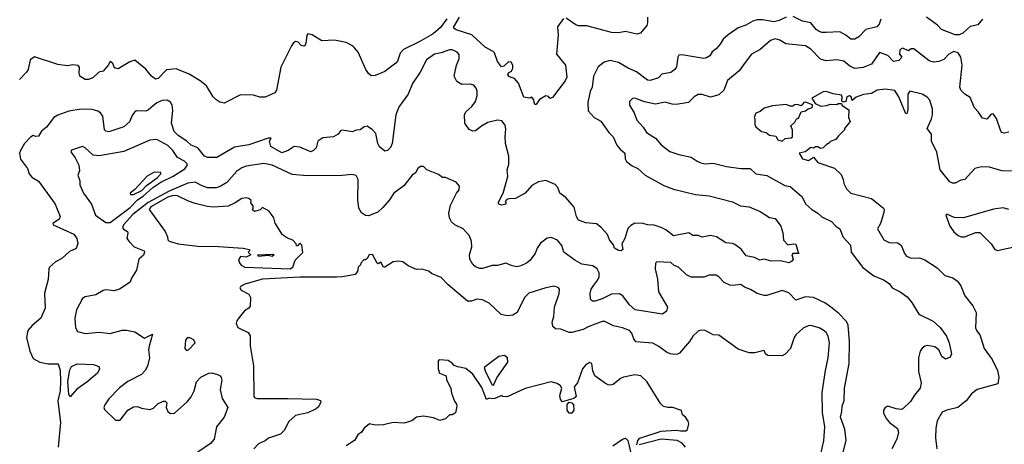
# Model space of a CAD drawing. Extents: x 1678759 to 1859541, y 384609 to 522867.
# Tile 56 of 256: x 1773818 to 1780982, y 397697 to 400787. Entities that reach past the tile are written whole.
import ezdxf

# ---------------------------------------------------------------- set-up
doc = ezdxf.new("R2010")
doc.units = 0

msp = doc.modelspace()

# ---------------------------------------------------------------- linework, layer by layer
at = {"layer": '0CON20XD'}
for points in [[(1780085, 400791.2), (1780072.7, 400755), (1780055, 400735.5), (1779974, 400716), (1779925, 400661.4), (1779895, 400644.3), (1779865, 400644.2), (1779828.6, 400675), (1779785, 400698.2), (1779685, 400694.5), (1779655, 400692.7), (1779635, 400700), (1779613.1, 400715), (1779575, 400764.4), (1779515, 400775.7), (1779445, 400810.6)], [(1776926.6, 400793.4), (1776879.2, 400730.8), (1776825.6, 400684.4), (1776725, 400625.4), (1776611.1, 400568.9), (1776587.2, 400542.8), (1776566.9, 400485), (1776555, 400470), (1776475, 400409.1), (1776405, 400380.6), (1776375, 400378), (1776355, 400396), (1776336.7, 400425), (1776280.9, 400550.9), (1776244.2, 400594.2), (1776192.1, 400622.1), (1776108, 400638), (1776015, 400632.5), (1775945, 400675.7), (1775915, 400683.3), (1775907.7, 400672.3), (1775900.8, 400615), (1775892.3, 400597.7), (1775885, 400594), (1775865, 400600), (1775845, 400623.3), (1775825, 400628.8), (1775810.3, 400619.7), (1775795, 400597.5), (1775718.7, 400441.3), (1775685.7, 400275), (1775675, 400254), (1775605, 400224), (1775565, 400223.8), (1775518.8, 400238.8), (1775425, 400240), (1775305, 400180), (1775275, 400186.7), (1775245, 400206.2), (1775225, 400226.2), (1775176, 400306), (1775131.7, 400341.7), (1775050.3, 400390.3), (1774955, 400430.4), (1774885, 400422.5), (1774825, 400359.2), (1774805, 400354.4), (1774776.2, 400375), (1774735, 400426.2), (1774655, 400493.1), (1774619.3, 400480.7), (1774535, 400428.8), (1774507, 400437), (1774495, 400467.5), (1774475, 400482.5), (1774462.5, 400455), (1774425, 400413.3), (1774392.5, 400405), (1774350, 400365), (1774317.6, 400352.4), (1774295, 400351.1), (1774254.2, 400375), (1774249.2, 400395), (1774251.7, 400441.7), (1774243.8, 400453.8), (1774205, 400458.8), (1774165, 400451.2), (1774095, 400460), (1773925, 400516), (1773894.2, 400495), (1773879.2, 400425), (1773868, 400405), (1773815, 400352.9)], [(1777774.5, 400795.5), (1777731.2, 400735), (1777735.7, 400675), (1777723.3, 400535), (1777790, 400455), (1777798, 400368), (1777788, 400342), (1777695, 400221.2), (1777675, 400212.5), (1777665, 400227.5), (1777645, 400232.5), (1777600, 400205), (1777575, 400170), (1777565, 400170), (1777557.5, 400205), (1777545, 400222.5), (1777525, 400216.7), (1777485, 400222.5), (1777447.5, 400325), (1777419.3, 400359.3), (1777381.7, 400371.7), (1777370, 400385), (1777375, 400400), (1777396.4, 400413.6), (1777406.1, 400433.9), (1777406.1, 400456.1), (1777395, 400477.5), (1777375, 400480), (1777340, 400450), (1777323.9, 400443.9), (1777295, 400482.5), (1777272.5, 400545), (1777262.5, 400555), (1777205, 400587.5), (1777107.1, 400677.1), (1776992.6, 400712.6), (1776976.2, 400725), (1776976.2, 400735), (1777016.9, 400805)], [(1779395.5, 400804.5), (1779345, 400780.5), (1779305, 400772.1), (1779223.6, 400786.4), (1779185, 400786.5), (1779152.8, 400777.2), (1779102.6, 400747.4), (1779045, 400728.5), (1778972.5, 400677.5), (1778935.6, 400645), (1778915, 400608), (1778885, 400575.8), (1778855.7, 400554.3), (1778840, 400525), (1778815, 400508.9), (1778795, 400503.8), (1778635, 400531.4), (1778615, 400528.8), (1778606, 400515), (1778596.9, 400445), (1778584.2, 400425), (1778555, 400402.9), (1778490.3, 400389.7), (1778465, 400364.4), (1778405, 400343.9), (1778385, 400346.2), (1778305, 400407.1), (1778245.8, 400435), (1778175, 400475.6), (1778115, 400490), (1778070.9, 400479.1), (1778026.5, 400443.5), (1777994.1, 400375.9), (1777984.5, 400295.5), (1777970, 400265), (1777951.4, 400185), (1777955, 400123.8), (1777998, 400075), (1778047.6, 400047.6), (1778105, 399966), (1778136, 399935), (1778163.7, 399873.7), (1778186, 399845), (1778221.4, 399815), (1778224.3, 399775), (1778234.2, 399755), (1778274.6, 399724.6), (1778315.8, 399705), (1778368, 399655), (1778505, 399581.4), (1778574.7, 399554.7), (1778735.4, 399515.4), (1778835.5, 399505.5), (1779005, 399462.5), (1779062.5, 399432.5), (1779125, 399424.2), (1779205, 399392), (1779275, 399348), (1779315, 399341.2), (1779356.7, 399285), (1779371.2, 399235), (1779375, 399182.5), (1779407.7, 399147.7), (1779445, 399156.7), (1779465, 399152.5), (1779482.5, 399092.5), (1779490, 399085), (1779442.5, 399085), (1779437.5, 399075), (1779445.9, 399044.1), (1779435, 399026.2), (1779415, 399017.5), (1779355, 399032), (1779285, 399030.8), (1779235, 399043.3), (1779203, 399037), (1779165, 399056.2), (1779105, 399069.2), (1779067, 399117), (1779020.7, 399150.7), (1779005, 399157.5), (1778955, 399162), (1778887.7, 399207.7), (1778845, 399216), (1778785, 399203.8), (1778755, 399216.7), (1778715, 399216.2), (1778686.1, 399236.1), (1778575, 399214.2), (1778518.9, 399258.9), (1778485, 399275.6), (1778435, 399291.4), (1778385, 399294.5), (1778355, 399304.4), (1778295, 399305.6), (1778265, 399289.4), (1778243.3, 399266.7), (1778221.5, 399195), (1778199.2, 399155), (1778206, 399114), (1778194, 399106), (1778175, 399107.1), (1778145.8, 399125), (1778137.6, 399147.6), (1778108.9, 399185), (1778094.4, 399224.4), (1778047.3, 399277.3), (1778015, 399301.2), (1777937.6, 399307.6), (1777885, 399328.1), (1777868.8, 399355), (1777851.7, 399421.7), (1777792.9, 399492.9), (1777749.2, 399525), (1777734.2, 399565), (1777715, 399587.5), (1777645, 399616.2), (1777592.7, 399607.3), (1777545, 399581.2), (1777495, 399525.7), (1777425, 399485.5), (1777375.8, 399484.2), (1777361.7, 399478.3), (1777350, 399465), (1777356.2, 399456.2), (1777355, 399443.3), (1777325, 399437.5), (1777305, 399444), (1777300, 399455), (1777335.6, 399524.4), (1777370, 399645), (1777363.8, 399695), (1777376.8, 399735), (1777377.3, 399795), (1777353.6, 399885), (1777350, 399935), (1777356.3, 399993.7), (1777349.4, 400019.4), (1777325, 400051.4), (1777295, 400056.9), (1777225, 400037.9), (1777178.1, 400011.9), (1777135, 399978.2), (1777115, 399975.6), (1777088.7, 399988.7), (1777055.7, 400035), (1777055.5, 400095), (1777065, 400116.9), (1777107.8, 400155), (1777135, 400192), (1777146.5, 400235), (1777146.4, 400266.4), (1777139.3, 400289.3), (1777121.3, 400311.3), (1777095, 400318.1), (1777035, 400315.6), (1776997.6, 400337.6), (1776978.9, 400375), (1776995.5, 400455)], [(1778385.7, 400805), (1778386, 400765), (1778380, 400745), (1778335, 400690), (1778307.7, 400682.3), (1778225, 400700), (1778175, 400690.6), (1778125, 400694.7), (1777945, 400742.9), (1777885, 400742.9), (1777865, 400750), (1777795, 400798)], [(1780825, 400790), (1780789.7, 400750.3), (1780735, 400738.1), (1780681.9, 400688.1), (1780655, 400675.8), (1780625, 400676.8), (1780525.3, 400715.3), (1780496.8, 400746.8), (1780415.2, 400805.2)], [(1781015, 399969.2), (1780982.3, 399962.3), (1780965.7, 399965.7), (1780956.9, 399976.9), (1780925, 400067.5), (1780905, 400100), (1780895, 400102.5), (1780885, 400096.7), (1780855, 400064), (1780825, 400070), (1780793.8, 400115), (1780764.5, 400144.5), (1780735, 400220), (1780696.1, 400246.1), (1780666.7, 400275), (1780658, 400295), (1780676.2, 400455), (1780666.5, 400515), (1780647.1, 400545), (1780614.6, 400555.4), (1780580, 400535), (1780541.7, 400498.3), (1780506.3, 400483.7), (1780466.8, 400476.8), (1780436.6, 400486.6), (1780325, 400574), (1780305, 400573.8), (1780285, 400560), (1780245, 400578.6), (1780231.2, 400575), (1780223.1, 400565), (1780220.8, 400535), (1780236, 400515), (1780215, 400490), (1780175, 400482.5), (1780135, 400525.4), (1780075, 400547.1), (1780015, 400463.6), (1779955, 400437.9), (1779895, 400432.5), (1779858.3, 400448.3), (1779815, 400484.4), (1779765, 400494.2), (1779685, 400487.8), (1779645, 400500.8), (1779575, 400573.6), (1779535, 400596.9), (1779391.9, 400611.9), (1779348.2, 400638.2), (1779315, 400646.6), (1779281.4, 400635), (1779205, 400570.5), (1779143.4, 400536.6), (1779097.3, 400475)], [(1776995.5, 400455), (1777015, 400502.5), (1777015, 400532.5), (1777001.7, 400551.7), (1776965, 400566.9), (1776945, 400567.8), (1776884.8, 400545.2), (1776835, 400537.1), (1776778.8, 400495), (1776730.6, 400405), (1776676.7, 400323.3), (1776645, 400244), (1776579.4, 400155), (1776565.6, 400125), (1776555.6, 400095), (1776526.9, 399885), (1776516.7, 399856.7), (1776495, 399834), (1776475, 399830.8), (1776435, 399861.4), (1776423.9, 399885), (1776408.5, 399958.5), (1776384.3, 399985), (1776345, 400011.5), (1776325, 400007.8), (1776295, 399985.7), (1776266.2, 399983.8), (1776238.8, 399971.2), (1776165, 399984.2), (1776152, 399978), (1776134.3, 399955), (1776102, 399935), (1776022.8, 399927.2), (1775987.6, 399902.4), (1775974, 399855), (1775955.6, 399834.4), (1775935.8, 399824.2), (1775855, 399858.1), (1775815.8, 399864.2), (1775771.2, 399835), (1775725, 399818.9), (1775645.7, 399865), (1775636.1, 399903.9), (1775647.5, 399925), (1775625.6, 399925.6), (1775485, 399876.8), (1775381.7, 399858.3), (1775252.5, 399785), (1775183.3, 399783.3), (1775163.3, 399793.3), (1775115, 399853.3), (1775065, 399874.4), (1775034, 399904), (1774969.6, 399945), (1774942.8, 399972.8), (1774921.8, 400035), (1774931.2, 400125), (1774926.7, 400165), (1774915, 400186), (1774890.3, 400200.3), (1774855, 400199.5), (1774815, 400182.7), (1774788.7, 400161.3), (1774755, 400131.1), (1774735, 400121.5), (1774667.3, 400122.7), (1774655, 400117.5), (1774637.8, 400095), (1774615.4, 400044.6), (1774575, 400007.5), (1774465, 399971.8), (1774445, 399975.6), (1774434.4, 399985), (1774421.8, 400085), (1774405, 400108.6), (1774385, 400121.4), (1774345, 400133.1), (1774265, 400135.7), (1774175, 400121.4), (1774095, 400091.9), (1774066.2, 400075), (1774012.9, 400005), (1773975.8, 399975), (1773955, 399940), (1773935, 399937.5), (1773915, 399944.2), (1773895, 399933.1), (1773853.1, 399886.9), (1773823.2, 399835), (1773816.5, 399815), (1773822.6, 399772.6), (1773874.4, 399705), (1773885.8, 399665), (1773905, 399642), (1773955, 399611.2), (1774058.3, 399468.3), (1774075.6, 399445), (1774111.9, 399355), (1774105.7, 399335), (1774058.6, 399305), (1774060, 399295), (1774211.9, 399225), (1774234.3, 399195), (1774241.7, 399158.3), (1774228.6, 399121.4), (1774180.3, 399099.7), (1774125, 399049.2), (1774078.8, 399025), (1774033.8, 398985), (1774028.8, 398975), (1774025.6, 398895.6), (1773997.5, 398797.5), (1774003.4, 398686.6), (1773972.5, 398615), (1773907.4, 398562.6), (1773876, 398525), (1773866.9, 398475), (1773891.1, 398375), (1773915, 398322), (1773965, 398294.3), (1774025, 398281.4), (1774095, 398282), (1774100.8, 398275), (1774111.9, 398235), (1774114.8, 398155), (1774112.1, 398085), (1774094.2, 398014.2), (1774115.3, 397855), (1774096.5, 397675)], [(1779097.3, 400475), (1779053.5, 400415), (1778967.5, 400345), (1778942.5, 400275), (1778905, 400240), (1778845, 400224), (1778785, 400242), (1778755, 400241.4), (1778725, 400226), (1778683.3, 400185), (1778595, 400170.9), (1778565, 400172.7), (1778515, 400187.9), (1778445, 400172.7), (1778365, 400188.2), (1778295, 400217.1), (1778275.8, 400214.2), (1778255, 400192.5), (1778254.4, 400165), (1778288, 400108), (1778309.4, 400055), (1778355.7, 400005), (1778378, 399965), (1778445, 399925.6), (1778485, 399875.7), (1778548.9, 399828.9), (1778615, 399806.4), (1778705, 399787.1), (1778746.3, 399756.3), (1778774.2, 399745.8), (1778805, 399738.1), (1778865, 399743.3), (1778962.1, 399717.9), (1779065, 399704.5), (1779133.1, 399703.1), (1779173.3, 399665), (1779255, 399653.3), (1779385, 399580.6), (1779425, 399573.1), (1779509.8, 399499.8), (1779539.2, 399445), (1779582, 399405), (1779625, 399380), (1779655, 399351.4), (1779725, 399318.8), (1779756.2, 399285), (1779786.2, 399265), (1779810.6, 399205), (1779862.5, 399145), (1779868.1, 399095), (1779953.7, 398983.7), (1780032.3, 398922.3), (1780103.8, 398895), (1780145, 398866.9), (1780166, 398835), (1780225, 398807.5), (1780275, 398770), (1780309.8, 398729.8), (1780360, 398645), (1780465, 398593.1), (1780516, 398546), (1780561.5, 398485), (1780580.5, 398435), (1780598.6, 398355), (1780587.9, 398332.1), (1780555, 398317.5), (1780527.5, 398335), (1780505.3, 398385.3), (1780476.7, 398406.7), (1780424.5, 398415.5), (1780405, 398410.8), (1780385, 398396), (1780370, 398375), (1780358.1, 398325), (1780357.8, 398227.8), (1780378.2, 398145), (1780371.2, 398105), (1780328.8, 398055), (1780300.7, 398009.3), (1780245, 397954), (1780235, 397950), (1780195, 397954.4), (1780135, 397973.6), (1780114.7, 397965.3), (1780104.4, 397945), (1780103.3, 397925), (1780121.9, 397885), (1780146.1, 397856.1), (1780205, 397811.4), (1780213.5, 397785), (1780199.4, 397735), (1780164.5, 397665)], [(1781035, 399684.2), (1780965, 399687.1), (1780875, 399714.2), (1780816.1, 399716.1), (1780767, 399703), (1780695, 399624.2), (1780665, 399618.6), (1780625, 399597.1), (1780605, 399597.5), (1780585, 399607.5), (1780516.5, 399695), (1780491.9, 399821.9), (1780452.4, 399902.4), (1780452.5, 399955), (1780421.4, 399995), (1780453.6, 400065), (1780460, 400095), (1780460, 400135), (1780440.5, 400200.5), (1780422.2, 400222.2), (1780385, 400245.4), (1780295, 400266.9), (1780279.3, 400245), (1780281.3, 400135), (1780275, 400106.2), (1780265, 400100.8), (1780215, 400225.4), (1780185, 400270.8), (1780115, 400281.5), (1780057.5, 400275), (1780015, 400250), (1779957.7, 400242.3), (1779905, 400222.5), (1779875, 400200), (1779867.5, 400225), (1779855, 400232.5), (1779837.5, 400225), (1779828.3, 400191.7), (1779815, 400187.5), (1779800, 400195), (1779802.5, 400225), (1779797, 400237), (1779736.7, 400246.7), (1779685, 400263.3), (1779665, 400262.5), (1779582.5, 400215), (1779607, 400177), (1779647, 400157), (1779688.3, 400161.7), (1779717, 400173), (1779765, 400170), (1779773, 400177), (1779798.3, 400178.3), (1779801.7, 400161.7), (1779850, 400130), (1779847.5, 400075), (1779860, 400045), (1779820, 399995), (1779820, 399985), (1779775, 399942.5), (1779757.5, 399915), (1779715, 399900), (1779709.3, 399890.7), (1779685, 399877.5), (1779665, 399853.3), (1779645, 399850), (1779625, 399862.5), (1779608.3, 399861.7), (1779595, 399852.5), (1779575, 399857.5), (1779533.6, 399826.4), (1779490, 399815), (1779515, 399773.3), (1779558.3, 399761.7), (1779595, 399787.5), (1779625, 399747.5), (1779745.8, 399705.8), (1779795, 399660), (1779810, 399625), (1779814.3, 399594.3), (1779833.3, 399555), (1779865, 399525.7), (1780016.2, 399485), (1780102.9, 399415), (1780108.6, 399405), (1780106.9, 399385), (1780080.6, 399305), (1780060, 399265), (1780106.2, 399185), (1780145, 399165.8), (1780205, 399164.3), (1780230.8, 399145), (1780255.8, 399085.8), (1780271.2, 399065), (1780305, 399051.1), (1780365, 399054.2), (1780405, 399039.2), (1780495, 398982), (1780550, 398925), (1780607.2, 398907.2), (1780640.8, 398885), (1780665, 398851.2), (1780695, 398778), (1780753.8, 398705), (1780777.7, 398655), (1780771.9, 398545), (1780780, 398525), (1780804.6, 398494.6), (1780813.3, 398465), (1780835.8, 398395), (1780894.6, 398314.6), (1780931.9, 398235), (1780941.8, 398185), (1780935, 398136.7), (1780785.8, 398095), (1780744.3, 398065), (1780705, 398014.2), (1780645, 397964.4), (1780565, 397945.6), (1780529.7, 397930.3), (1780495, 397866.7), (1780484.4, 397815), (1780481.4, 397745), (1780492.5, 397665)], [(1779365, 399902.5), (1779388.3, 399921.7), (1779431.7, 399928.3), (1779440, 399935), (1779440, 399985), (1779430, 400015), (1779459.3, 400040.7), (1779470, 400065), (1779485, 400070), (1779503.6, 400116.4), (1779535, 400123.3), (1779555, 400137.5), (1779580, 400145), (1779587, 400153), (1779586.7, 400166.7), (1779535, 400187.5), (1779522.5, 400185), (1779505, 400160), (1779475, 400170), (1779455, 400167.5), (1779443, 400157), (1779425, 400156.7), (1779395, 400168.8), (1779295, 400160.8), (1779235, 400143.8), (1779205, 400120), (1779174.1, 400105.9), (1779162.5, 400075), (1779167.5, 400065), (1779166.7, 400025), (1779175, 400007.5), (1779215, 399973.3), (1779250, 399965), (1779275, 399947.5), (1779320, 399940), (1779333.6, 399913.6), (1779365, 399902.5)], [(1774445, 399312.1), (1774475, 399312.2), (1774620.6, 399419.4), (1774674.3, 399475), (1774716.9, 399503.1), (1774786.5, 399565), (1774845, 399604.3), (1774935, 399648.4), (1775018.8, 399701.2), (1775037.3, 399725), (1775037.2, 399737.2), (1775017, 399757), (1774965, 399784.5), (1774932.7, 399835), (1774895, 399870.9), (1774815, 399915.5), (1774765, 399911.1), (1774575, 399828.9), (1774395, 399796.7), (1774351.8, 399801.8), (1774295, 399854), (1774275, 399864), (1774195, 399837.5), (1774190, 399825), (1774222, 399782), (1774248.8, 399728.8), (1774252.4, 399687.6), (1774240.8, 399655), (1774254.5, 399615), (1774254.4, 399585), (1774281.1, 399525), (1774340, 399445), (1774368.1, 399365), (1774445, 399312.1)], [(1779793.6, 397575), (1779831.1, 397725), (1779822.1, 397807.9), (1779791.3, 397895), (1779800.5, 397935), (1779801.5, 397975), (1779816.9, 398015), (1779820, 398105), (1779853.1, 398285), (1779856, 398446), (1779846.9, 398565), (1779835, 398590), (1779779, 398649), (1779717.3, 398697.3), (1779675.7, 398725.7), (1779595, 398764.6), (1779535, 398769.6), (1779465, 398746.9), (1779415, 398799.4), (1779365, 398816.7), (1779255, 398780.4), (1779235, 398779.6), (1779185, 398793.3), (1779135, 398824.6), (1779091.4, 398841.4), (1779065, 398860.8), (1779007.9, 398852.1), (1778985, 398854.5), (1778943.3, 398873.3), (1778905, 398915.7), (1778885, 398926.9), (1778835, 398928.1), (1778795, 398913.3), (1778705, 398912.5), (1778669.5, 398929.5), (1778611.2, 398985), (1778579.1, 398999.1), (1778555, 399020), (1778455, 399026), (1778443.8, 399015), (1778441.9, 398975), (1778457.8, 398897.8), (1778465, 398807.5), (1778530.6, 398695), (1778525, 398666.2), (1778495, 398642.9), (1778296.7, 398675), (1778255, 398711.4), (1778207.3, 398777.3), (1778182.2, 398792.2), (1778125, 398790), (1778055, 398755.2), (1778005, 398738), (1777985, 398738.5), (1777972.2, 398752.2), (1777969.4, 398795), (1777975, 398826.7), (1777995, 398854.2), (1778025, 398892.9), (1778033.1, 398915), (1778033.8, 398945), (1778020.8, 398975), (1777987.5, 398995), (1777908.6, 399008.6), (1777856.6, 399036.6), (1777776.7, 399095), (1777763.4, 399143.4), (1777731.7, 399181.7), (1777685, 399202.5), (1777655, 399196), (1777608.6, 399161.4), (1777584.3, 399125), (1777568.1, 399085), (1777530, 399035), (1777506.2, 399015), (1777464.6, 398995.4), (1777435, 398989.4), (1777400, 398995), (1777355, 399014), (1777295, 398998.6), (1777255, 398998.1), (1777185, 398977.3), (1777165, 398977.5), (1777135, 398989.4), (1777114.3, 399005), (1777092.2, 399045), (1777091.5, 399075), (1777108.2, 399135), (1777105, 399172.5), (1777090, 399215), (1777045, 399265.7), (1776985, 399293.3), (1776959.4, 399315), (1776945.8, 399344.2), (1776940.3, 399379.7), (1776952.9, 399437.1), (1776996, 399524), (1777015, 399550), (1777017.5, 399575), (1776992.5, 399605), (1776915, 399638.8), (1776895, 399637.5), (1776865, 399660), (1776780, 399695), (1776755, 399717.5), (1776735, 399717.5), (1776715, 399703.3), (1776697.5, 399672.5), (1776674.5, 399655.5), (1776612.2, 399577.8), (1776540, 399525), (1776508, 399475), (1776460.8, 399419.2), (1776423.2, 399386.8), (1776355, 399358.9), (1776335, 399362.2), (1776305, 399381.5), (1776285.2, 399415.2), (1776278.7, 399475), (1776280.2, 399625), (1776265, 399653.2), (1776235, 399661.1), (1776165, 399651.9), (1775908.4, 399651.6), (1775801.1, 399661.1), (1775655, 399728.1), (1775595, 399740.3), (1775465, 399720.7), (1775435, 399710), (1775396.7, 399685), (1775325, 399602.2), (1775276.7, 399573.3), (1775246.9, 399563.1), (1775185, 399563.9), (1775145, 399576.7), (1775095, 399605.2), (1775042.2, 399597.8), (1774905, 399540.2), (1774752.8, 399457.2), (1774641.6, 399368.4), (1774573.5, 399295), (1774565.4, 399275.4), (1774573.4, 399263.4), (1774602.9, 399245), (1774605.6, 399234.4), (1774596.7, 399195), (1774615, 399173.8), (1774651.2, 399135), (1774722.5, 399105), (1774726.7, 399095), (1774717.7, 399072.3), (1774684.4, 399045), (1774666.4, 398965), (1774630.8, 398905), (1774622.5, 398877.5), (1774545, 398825.6), (1774505, 398814.4), (1774445, 398820.8), (1774425, 398816.2), (1774372.5, 398785), (1774295, 398769.2), (1774275, 398758.1), (1774230.6, 398675), (1774218, 398615), (1774223.3, 398545), (1774238.8, 398518.8), (1774295, 398503.8), (1774395, 398513.8), (1774475, 398503.5), (1774563.4, 398526.6), (1774595, 398528.1), (1774655, 398515.7), (1774725, 398468.1), (1774785, 398497.5), (1774759.3, 398410.7), (1774755.4, 398385), (1774762.2, 398325), (1774748.1, 398265), (1774730.8, 398235), (1774703.8, 398205), (1774605, 398153.3), (1774545, 398106.7), (1774465, 398027.9), (1774436.2, 397985), (1774430.5, 397965), (1774435, 397950), (1774515, 397872), (1774547.9, 397872.1), (1774604.6, 397945.4), (1774645, 397969.2), (1774675, 397972), (1774705, 397960), (1774765, 397951.2), (1774791.2, 397958.8), (1774825.9, 397994.1), (1774865, 398011.2), (1774875, 398010), (1774887.7, 397997.7), (1774883.8, 397965), (1774896.7, 397935), (1774915, 397922), (1774945, 397924), (1775035.6, 398005), (1775065, 398043.1), (1775087.1, 398085), (1775105, 398151.2), (1775135.5, 398184.5), (1775195, 398214.2), (1775215, 398217.1), (1775257.5, 398205), (1775275.8, 398195.8), (1775283.9, 398183.9), (1775287.3, 398162.7), (1775275.7, 398095), (1775291.3, 398031.3), (1775333.3, 397965), (1775306.1, 397893.9), (1775248.6, 397825), (1775232.5, 397735), (1775205, 397702.5), (1775115, 397639.2)], [(1774623.7, 399513.7), (1774645, 399513.8), (1774706.5, 399545), (1774739.9, 399580.1), (1774817.9, 399635), (1774845.6, 399665), (1774844, 399674), (1774795, 399676.7), (1774745, 399648.2), (1774655, 399552.2), (1774621.4, 399525), (1774623.7, 399513.7)], [(1775785, 398974), (1775806, 398985), (1775823, 399037), (1775877, 399093), (1775870, 399145), (1775855, 399160), (1775838.3, 399141.7), (1775831.7, 399141.7), (1775830, 399155), (1775805, 399183.3), (1775766.4, 399196.4), (1775730.7, 399220.7), (1775676.4, 399306.4), (1775665.9, 399345.9), (1775633, 399393), (1775585, 399420), (1775566.7, 399403.3), (1775525, 399390), (1775510, 399405), (1775517, 399413), (1775517, 399433), (1775500, 399455), (1775501.7, 399471.7), (1775485, 399486.7), (1775465, 399491.2), (1775435, 399486), (1775386.2, 399453.8), (1775335, 399431.1), (1775225, 399422.9), (1775185, 399427.1), (1775095, 399450), (1775045, 399466.7), (1774965.8, 399505.8), (1774935, 399507.2), (1774895, 399494.5), (1774770.7, 399425), (1774760, 399405), (1774877.1, 399245), (1774893.8, 399206.2), (1774896.2, 399185), (1774906.2, 399175), (1774970, 399155), (1775115, 399138.8), (1775265, 399135.6), (1775443.6, 399123.6), (1775490, 399115), (1775490, 399105), (1775480, 399095), (1775500, 399075), (1775465, 399058.8), (1775425, 399062.5), (1775410.7, 399039.3), (1775416.4, 399016.4), (1775430, 399000), (1775455, 398986.7), (1775785, 398974)], [(1781015, 399405.8), (1780975, 399418.2), (1780905, 399407.5), (1780685, 399345.7), (1780618.3, 399348.3), (1780565, 399372.5), (1780557.5, 399365), (1780585.4, 399285), (1780615, 399242.2), (1780647.2, 399217.2), (1780667.5, 399207.5), (1780692.8, 399207.2), (1780775, 399238.9), (1780805, 399239.4), (1780886.4, 399156.4), (1780913.6, 399113.6), (1780935, 399107.8)], [(1780935, 399107.8), (1780965, 399114.4), (1781089.7, 399140.3)], [(1779644.5, 397615.5), (1779668, 397722), (1779676, 397825), (1779658.3, 397928.3), (1779658.2, 398075), (1779680.9, 398235), (1779700.4, 398325), (1779710.9, 398435), (1779701.1, 398485), (1779685, 398510), (1779665, 398528.6), (1779635, 398544.3), (1779575, 398562.5), (1779555, 398560), (1779518.8, 398541.2), (1779466.1, 398493.9), (1779453.3, 398475), (1779426.1, 398393.9), (1779388.3, 398351.7), (1779365, 398340), (1779262.7, 398342.7), (1779245.9, 398355.9), (1779235, 398380), (1779167.7, 398362.3), (1779125, 398363.3), (1779045, 398390), (1778905, 398490), (1778865, 398493.3), (1778837.7, 398507.7), (1778805, 398526.2), (1778772.7, 398527.3), (1778755, 398521.2), (1778715, 398483.8), (1778692, 398445), (1778618.9, 398361.1), (1778605, 398351.9), (1778585, 398349.4), (1778550, 398355), (1778525, 398366.9), (1778468.9, 398408.9), (1778425, 398433.3), (1778302.1, 398442.1), (1778285.8, 398465), (1778271.9, 398505), (1778253.9, 398523.9), (1778205, 398545.6), (1778137.9, 398557.9), (1778075, 398590.8), (1778055, 398590), (1777955, 398552.2), (1777918.4, 398531.6), (1777835, 398510.5), (1777815, 398511.5), (1777755, 398533.8), (1777716.4, 398536.4), (1777697.1, 398555), (1777692.9, 398585), (1777703.4, 398626.6), (1777709.4, 398695), (1777744.4, 398795), (1777746, 398825), (1777737.1, 398837.1), (1777705, 398847.1), (1777645.6, 398834.4), (1777522.8, 398797.2), (1777492, 398765), (1777436.7, 398655), (1777405, 398636), (1777365, 398631.2), (1777321.2, 398641.2), (1777235, 398723.8), (1777185, 398748.8), (1777145, 398753.8), (1777105, 398738), (1777075, 398739.2), (1776935, 398857.5), (1776885, 398910), (1776815, 398940.8), (1776795, 398957.5), (1776745, 398971.2), (1776705, 398968), (1776644.5, 398994.5), (1776605, 399024), (1776575, 399030), (1776535, 399024), (1776475, 398985.8), (1776465, 398986), (1776445, 399022.5), (1776425, 399010), (1776420, 399015), (1776385, 399077.5), (1776360, 399075), (1776345, 399050), (1776335, 399040), (1776321.7, 399038.3), (1776300, 399015), (1776297, 399003), (1776280, 398985), (1776276.2, 398955), (1776258.3, 398931.7), (1776167.5, 398915), (1776126, 398914), (1775855, 398912.4), (1775585, 398898.2), (1775455, 398862.3), (1775424, 398845), (1775420, 398835), (1775429.1, 398819.1), (1775485, 398790), (1775497.3, 398765), (1775495, 398703.3), (1775485, 398686.7), (1775453, 398667), (1775415, 398620), (1775396.7, 398595), (1775393.3, 398575), (1775406.1, 398546.1), (1775480.7, 398510.7), (1775495.5, 398485.5), (1775495.8, 398414.2), (1775519.1, 398269.1), (1775521.1, 398045), (1775528, 398035), (1775545, 398029.7), (1775768.9, 398031.1), (1775976.7, 398025), (1776007.5, 398015), (1776010, 398005), (1775995, 397971.2), (1775975, 397954), (1775915, 397926.2), (1775825, 397906), (1775776.6, 397863.4), (1775741.7, 397798.3), (1775715, 397770), (1775628.8, 397741.2), (1775605, 397722), (1775555, 397701.2), (1775521.2, 397665)], [(1775655, 399063.1), (1775625, 399070), (1775555, 399063.3), (1775550, 399075), (1775655, 399081.2), (1775670, 399075), (1775655, 399063.1)], [(1775030.5, 398380.5), (1775045, 398383.8), (1775093.3, 398435), (1775085, 398457.5), (1775055, 398472.5), (1775035, 398472.5), (1775023.3, 398455), (1775020, 398395), (1775030.5, 398380.5)], [(1778307.5, 397692.5), (1778315.6, 397725), (1778329.2, 397740.8), (1778485, 397793), (1778595, 397800), (1778626.2, 397793.8), (1778663.9, 397796.1), (1778676.7, 397805), (1778686.7, 397845), (1778682.5, 397865), (1778662.5, 397895), (1778641.7, 397911.7), (1778633.9, 397943.9), (1778570, 397965), (1778534.1, 397964.1), (1778502.7, 397972.7), (1778480, 397995), (1778380, 398155), (1778337.5, 398195), (1778295, 398202.5), (1778212.5, 398185), (1778190, 398175), (1778135, 398133.3), (1778115, 398127.5), (1778100.7, 398130.7), (1778079.3, 398139.3), (1778002.5, 398195), (1777988.3, 398231.7), (1777980, 398285), (1777965, 398292.5), (1777935, 398272.5), (1777913.3, 398245), (1777875.9, 398144.1), (1777852.5, 398115), (1777866, 398045), (1777849.3, 398030.7), (1777765, 398006.7), (1777752, 398025), (1777748.3, 398051.7), (1777762.5, 398105), (1777753.3, 398123.3), (1777728.8, 398138.8), (1777685, 398150.6), (1777496.2, 398103.8), (1777365, 398043.3), (1777333.9, 398043.9), (1777325, 398052.5), (1777275, 398031.2), (1777255, 398026.7), (1777235, 398032.5), (1777215, 398022.5), (1777179.5, 398109.5), (1777115, 398206.4), (1777065, 398247.5), (1777005, 398260), (1776979.3, 398269.3), (1776965, 398286.7), (1776935, 398306), (1776875, 398312.5), (1776863.3, 398305), (1776863.8, 398245), (1776873.3, 398215), (1776920, 398195), (1776923.3, 398165), (1776955.9, 398105.9), (1776959.5, 398069.5), (1776980.5, 398010.5), (1776995, 397990), (1776998.8, 397975), (1776990, 397925), (1776965, 397912.5), (1776945, 397912.5), (1776915, 397882.5), (1776875, 397871.2), (1776828.3, 397888.3), (1776755, 397902.5), (1776705, 397894), (1776671.7, 397868.3), (1776615, 397851.4), (1776535, 397856.7), (1776465, 397838), (1776405, 397836.9), (1776363.6, 397846.4), (1776324.6, 397815.4), (1776305, 397786), (1776278, 397765), (1776255, 397723.8), (1776193.2, 397686.8)], [(1777265, 398127.5), (1777289.5, 398180.5), (1777370.8, 398295), (1777366.2, 398325), (1777345, 398342), (1777304.3, 398335.7), (1777198, 398255), (1777206.8, 398225), (1777255, 398130), (1777265, 398127.5)], [(1774185, 398041.2), (1774175, 398060), (1774168.8, 398155), (1774182.2, 398237.8), (1774195, 398264.3), (1774235, 398283.1), (1774355, 398277.5), (1774393.9, 398263.9), (1774398.8, 398245), (1774384.2, 398215), (1774305, 398148.1), (1774233, 398097), (1774185, 398041.2)], [(1777835, 397922.5), (1777815, 397922.7), (1777800.4, 397945), (1777802.3, 397987.7), (1777815, 398003.1), (1777835, 397998.9), (1777847.3, 397985), (1777849.1, 397945), (1777835, 397922.5)], [(1778133.6, 397686.4), (1778203.3, 397735), (1778225, 397741.4), (1778242.5, 397725), (1778263, 397643)], [(1778663.3, 397675), (1778638, 397705), (1778600.8, 397725), (1778485, 397733.9), (1778326.4, 397693.6)]]:
    msp.add_lwpolyline(points, dxfattribs=at)

doc.saveas('drawing.dxf')
